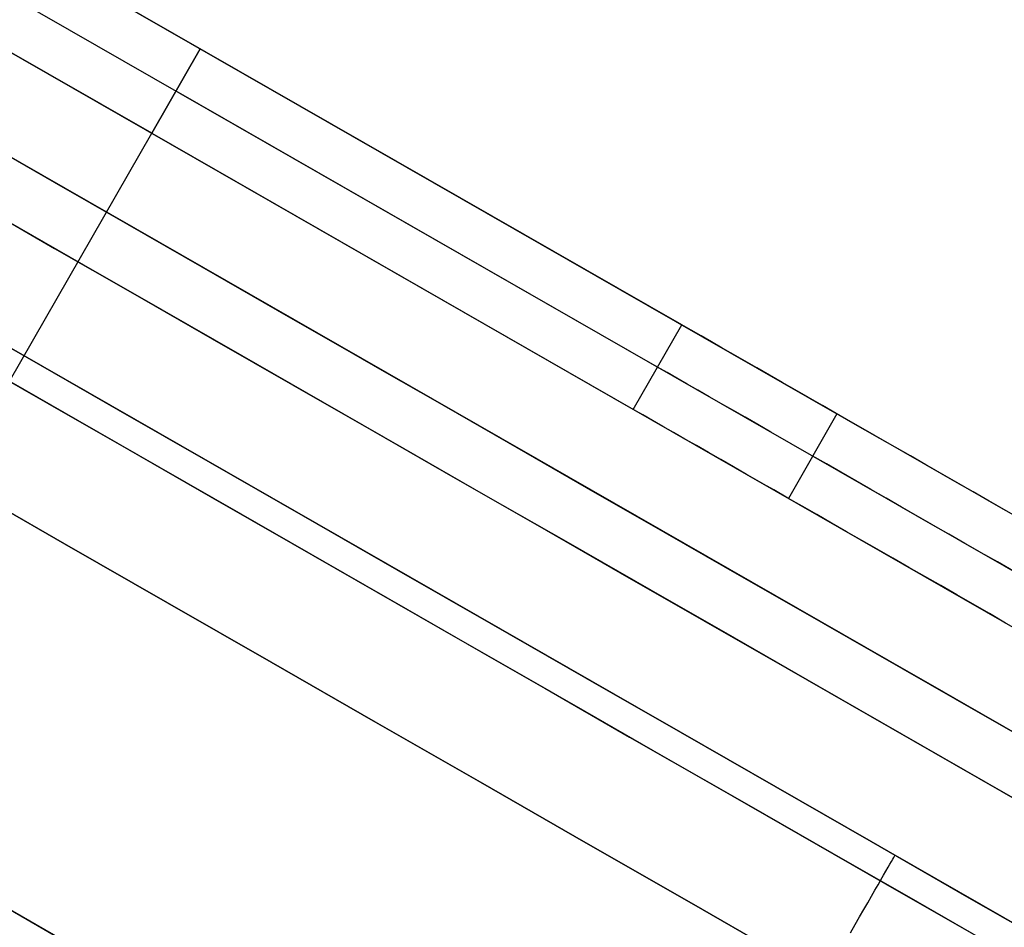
# Model space of a CAD drawing. Header units: millimetres. Extents: x -232 to 233, y -198 to 267.
# Tile 42 of 80: x 193 to 203, y -110 to -101. Entities that reach past the tile are written whole.
import ezdxf

# ---------------------------------------------------------------- set-up
doc = ezdxf.new("R2010")
doc.units = ezdxf.units.MM
doc.layers.add('Volume$Volume', color=7, linetype='Continuous', true_color=0x000000)

msp = doc.modelspace()

# ---------------------------------------------------------------- linework, layer by layer
at = {"layer": 'Volume$Volume'}
for p, q in [((175.377, -90.105, 80.55), (194.703, -101.195, 80.55)), ((199.639, -104.027, 37.424), (175.377, -90.105, 71.687)), ((175.377, -90.105, 80.55), (194.703, -101.195, 80.55)), ((199.639, -104.027, 37.424), (175.377, -90.105, 71.687)), ((199.39, -104.461, 37.424), (175.128, -90.539, 71.687)), ((199.39, -104.461, 37.424), (175.128, -90.539, 71.687)), ((194.205, -102.062, 79.55), (174.879, -90.972, 79.55)), ((199.141, -104.894, 37.424), (174.879, -90.972, 71.687)), ((194.205, -102.062, 79.55), (174.879, -90.972, 79.55)), ((199.141, -104.894, 37.424), (174.879, -90.972, 71.687)), ((230.013, -125.643, 40.55), (173.635, -93.293, 40.55)), ((230.013, -125.643, 40.55), (173.635, -93.293, 40.55)), ((226.177, -121.483, 40.55), (179.162, -94.506, 40.55)), ((226.177, -121.483, 40.55), (179.162, -94.506, 40.55)), ((185.233, -95.761, 57.768), (201.228, -104.939, 57.768)), ((185.233, -95.761, 57.768), (201.228, -104.939, 57.768)), ((184.735, -96.628, 57.768), (200.73, -105.806, 57.768)), ((184.735, -96.628, 57.768), (200.73, -105.806, 57.768)), ((194.205, -102.062, 80.55), (194.703, -101.195, 80.55)), ((194.703, -101.195, 72.09), (194.205, -102.062, 72.09)), ((194.205, -102.062, 79.55), (194.703, -101.195, 79.55)), ((194.703, -101.195, 75.82), (194.205, -102.062, 75.82)), ((194.205, -102.062, 80.05), (194.703, -101.195, 80.05)), ((194.205, -102.062, 80.55), (194.703, -101.195, 80.55)), ((194.703, -101.195, 72.09), (194.205, -102.062, 72.09)), ((194.205, -102.062, 79.55), (194.703, -101.195, 79.55)), ((194.703, -101.195, 75.82), (194.205, -102.062, 75.82)), ((194.205, -102.062, 80.05), (194.703, -101.195, 80.05)), ((194.703, -101.195, 80.55), (194.703, -101.195, 79.55)), ((194.703, -101.195, 72.09), (207.755, -108.684, 43.44)), ((194.703, -101.195, 79.55), (194.703, -101.195, 72.09)), ((194.703, -101.195, 80.55), (194.703, -101.195, 79.55)), ((194.703, -101.195, 72.09), (207.755, -108.684, 43.44)), ((194.703, -101.195, 79.55), (194.703, -101.195, 72.09)), ((194.454, -101.628, 72.09), (207.506, -109.118, 43.44)), ((194.454, -101.628, 79.55), (194.454, -101.628, 72.09)), ((194.454, -101.628, 80.55), (194.454, -101.628, 79.55)), ((194.454, -101.628, 72.09), (207.506, -109.118, 43.44)), ((194.454, -101.628, 79.55), (194.454, -101.628, 72.09)), ((194.454, -101.628, 80.55), (194.454, -101.628, 79.55)), ((186.111, -116.168, 79.55), (194.205, -102.062, 79.55)), ((186.111, -116.168, 80.55), (194.205, -102.062, 80.55)), ((186.111, -116.168, 80.05), (194.205, -102.062, 80.05)), ((186.111, -116.168, 79.55), (194.205, -102.062, 79.55)), ((186.111, -116.168, 80.55), (194.205, -102.062, 80.55)), ((186.111, -116.168, 80.05), (194.205, -102.062, 80.05)), ((194.205, -102.062, 79.55), (194.205, -102.062, 72.09)), ((194.205, -102.062, 72.09), (207.257, -109.552, 43.44)), ((194.205, -102.062, 80.55), (194.205, -102.062, 79.55)), ((194.205, -102.062, 79.55), (194.205, -102.062, 72.09)), ((194.205, -102.062, 72.09), (207.257, -109.552, 43.44)), ((194.205, -102.062, 80.55), (194.205, -102.062, 79.55)), ((192.463, -102.138, 64.965), (193.204, -102.563, 65.359)), ((192.463, -102.138, 64.965), (193.204, -102.563, 65.359)), ((193.485, -102.725, 15.602), (192.74, -102.297, 15.984)), ((193.485, -102.725, 15.602), (192.74, -102.297, 15.984)), ((193.204, -102.563, 65.359), (193.956, -102.995, 65.722)), ((193.204, -102.563, 65.359), (193.956, -102.995, 65.722)), ((194.242, -103.159, 15.249), (193.485, -102.725, 15.602)), ((194.242, -103.159, 15.249), (193.485, -102.725, 15.602)), ((192.419, -102.788, 66.653), (193.21, -103.242, 67.036)), ((192.419, -102.788, 66.653), (193.21, -103.242, 67.036)), ((193.511, -103.415, 13.929), (192.715, -102.958, 14.3)), ((193.511, -103.415, 13.929), (192.715, -102.958, 14.3)), ((193.956, -102.995, 65.722), (194.719, -103.433, 66.056)), ((193.956, -102.995, 65.722), (194.719, -103.433, 66.056)), ((193.21, -103.242, 67.036), (194.013, -103.703, 67.387)), ((193.21, -103.242, 67.036), (194.013, -103.703, 67.387)), ((195.009, -103.599, 14.927), (194.242, -103.159, 15.249)), ((195.009, -103.599, 14.927), (194.242, -103.159, 15.249)), ((194.317, -103.877, 13.59), (193.511, -103.415, 13.929)), ((194.317, -103.877, 13.59), (193.511, -103.415, 13.929)), ((194.719, -103.433, 66.056), (195.492, -103.876, 66.359)), ((194.719, -103.433, 66.056), (195.492, -103.876, 66.359)), ((195.785, -104.044, 14.636), (195.009, -103.599, 14.927)), ((195.785, -104.044, 14.636), (195.009, -103.599, 14.927)), ((194.013, -103.703, 67.387), (194.826, -104.169, 67.705)), ((194.013, -103.703, 67.387), (194.826, -104.169, 67.705)), ((192.004, -103.833, 71.014), (192.927, -104.363, 71.389)), ((192.927, -104.363, 9.711), (192.004, -103.833, 10.086)), ((192.004, -103.833, 71.014), (192.927, -104.363, 71.389)), ((192.927, -104.363, 9.711), (192.004, -103.833, 10.086)), ((195.134, -104.346, 13.284), (194.317, -103.877, 13.59)), ((195.134, -104.346, 13.284), (194.317, -103.877, 13.59)), ((195.492, -103.876, 66.359), (196.273, -104.324, 66.63)), ((195.492, -103.876, 66.359), (196.273, -104.324, 66.63)), ((196.569, -104.494, 14.376), (195.785, -104.044, 14.636)), ((196.569, -104.494, 14.376), (195.785, -104.044, 14.636)), ((199.141, -104.894, 37.424), (199.639, -104.027, 37.424)), ((199.141, -104.894, 37.424), (199.639, -104.027, 37.424)), ((199.736, -104.083, 37.266), (199.639, -104.027, 37.424)), ((199.736, -104.083, 37.266), (199.639, -104.027, 37.424)), ((199.837, -104.141, 37.112), (199.736, -104.083, 37.266)), ((199.837, -104.141, 37.112), (199.736, -104.083, 37.266)), ((199.943, -104.201, 36.962), (199.837, -104.141, 37.112)), ((199.943, -104.201, 36.962), (199.837, -104.141, 37.112)), ((194.826, -104.169, 67.705), (195.648, -104.641, 67.991)), ((194.826, -104.169, 67.705), (195.648, -104.641, 67.991)), ((200.053, -104.265, 36.816), (199.943, -104.201, 36.962)), ((200.053, -104.265, 36.816), (199.943, -104.201, 36.962)), ((195.959, -104.819, 13.01), (195.134, -104.346, 13.284)), ((195.959, -104.819, 13.01), (195.134, -104.346, 13.284)), ((196.273, -104.324, 66.63), (197.062, -104.777, 66.871)), ((196.273, -104.324, 66.63), (197.062, -104.777, 66.871)), ((200.168, -104.33, 36.675), (200.053, -104.265, 36.816)), ((200.168, -104.33, 36.675), (200.053, -104.265, 36.816)), ((200.287, -104.399, 36.539), (200.168, -104.33, 36.675)), ((200.287, -104.399, 36.539), (200.168, -104.33, 36.675)), ((192.318, -104.361, 67.58), (193.137, -104.831, 67.938)), ((192.318, -104.361, 67.58), (193.137, -104.831, 67.938)), ((192.927, -104.363, 71.389), (193.861, -104.899, 71.726)), ((193.861, -104.899, 9.374), (192.927, -104.363, 9.711)), ((192.927, -104.363, 71.389), (193.861, -104.899, 71.726)), ((193.861, -104.899, 9.374), (192.927, -104.363, 9.711)), ((200.409, -104.469, 36.408), (200.287, -104.399, 36.539)), ((200.409, -104.469, 36.408), (200.287, -104.399, 36.539)), ((193.448, -105.009, 13.036), (192.625, -104.537, 13.382)), ((193.448, -105.009, 13.036), (192.625, -104.537, 13.382)), ((197.36, -104.948, 14.148), (196.569, -104.494, 14.376)), ((197.36, -104.948, 14.148), (196.569, -104.494, 14.376)), ((199.487, -104.516, 37.266), (199.39, -104.461, 37.424)), ((199.487, -104.516, 37.266), (199.39, -104.461, 37.424)), ((199.588, -104.574, 37.112), (199.487, -104.516, 37.266)), ((199.588, -104.574, 37.112), (199.487, -104.516, 37.266)), ((200.536, -104.542, 36.281), (200.409, -104.469, 36.408)), ((200.536, -104.542, 36.281), (200.409, -104.469, 36.408)), ((200.667, -104.617, 36.16), (200.536, -104.542, 36.281)), ((200.667, -104.617, 36.16), (200.536, -104.542, 36.281)), ((195.648, -104.641, 67.991), (196.478, -105.117, 68.244)), ((195.648, -104.641, 67.991), (196.478, -105.117, 68.244)), ((199.694, -104.635, 36.962), (199.588, -104.574, 37.112)), ((199.694, -104.635, 36.962), (199.588, -104.574, 37.112)), ((199.804, -104.698, 36.816), (199.694, -104.635, 36.962)), ((199.804, -104.698, 36.816), (199.694, -104.635, 36.962)), ((200.801, -104.694, 36.044), (200.667, -104.617, 36.16)), ((200.801, -104.694, 36.044), (200.667, -104.617, 36.16)), ((199.919, -104.764, 36.675), (199.804, -104.698, 36.816)), ((199.919, -104.764, 36.675), (199.804, -104.698, 36.816)), ((200.938, -104.772, 35.933), (200.801, -104.694, 36.044)), ((200.938, -104.772, 35.933), (200.801, -104.694, 36.044)), ((193.137, -104.831, 67.938), (193.967, -105.307, 68.263)), ((193.137, -104.831, 67.938), (193.967, -105.307, 68.263)), ((196.792, -105.297, 12.77), (195.959, -104.819, 13.01)), ((196.792, -105.297, 12.77), (195.959, -104.819, 13.01)), ((197.062, -104.777, 66.871), (197.858, -105.234, 67.079)), ((197.062, -104.777, 66.871), (197.858, -105.234, 67.079)), ((200.038, -104.832, 36.539), (199.919, -104.764, 36.675)), ((200.038, -104.832, 36.539), (199.919, -104.764, 36.675)), ((200.161, -104.903, 36.408), (200.038, -104.832, 36.539)), ((200.161, -104.903, 36.408), (200.038, -104.832, 36.539)), ((201.079, -104.853, 35.828), (200.938, -104.772, 35.933)), ((201.079, -104.853, 35.828), (200.938, -104.772, 35.933)), ((201.222, -104.936, 35.729), (201.079, -104.853, 35.828)), ((201.222, -104.936, 35.729), (201.079, -104.853, 35.828)), ((193.861, -104.899, 71.726), (194.804, -105.44, 72.026)), ((194.804, -105.44, 9.074), (193.861, -104.899, 9.374)), ((193.861, -104.899, 71.726), (194.804, -105.44, 72.026)), ((194.804, -105.44, 9.074), (193.861, -104.899, 9.374)), ((198.158, -105.406, 13.951), (197.36, -104.948, 14.148)), ((198.158, -105.406, 13.951), (197.36, -104.948, 14.148)), ((199.238, -104.95, 37.266), (199.141, -104.894, 37.424)), ((199.238, -104.95, 37.266), (199.141, -104.894, 37.424)), ((199.339, -105.008, 37.112), (199.238, -104.95, 37.266)), ((199.339, -105.008, 37.112), (199.238, -104.95, 37.266)), ((200.287, -104.975, 36.281), (200.161, -104.903, 36.408)), ((200.287, -104.975, 36.281), (200.161, -104.903, 36.408)), ((201.229, -104.939, 57.765), (200.731, -105.807, 57.765)), ((201.229, -104.939, 57.765), (200.731, -105.807, 57.765)), ((201.369, -105.02, 35.635), (201.222, -104.936, 35.729)), ((201.369, -105.02, 35.635), (201.222, -104.936, 35.729)), ((194.281, -105.487, 12.724), (193.448, -105.009, 13.036)), ((194.281, -105.487, 12.724), (193.448, -105.009, 13.036)), ((199.445, -105.069, 36.962), (199.339, -105.008, 37.112)), ((199.445, -105.069, 36.962), (199.339, -105.008, 37.112)), ((200.418, -105.05, 36.16), (200.287, -104.975, 36.281)), ((200.418, -105.05, 36.16), (200.287, -104.975, 36.281)), ((200.552, -105.127, 36.044), (200.418, -105.05, 36.16)), ((200.552, -105.127, 36.044), (200.418, -105.05, 36.16)), ((201.519, -105.106, 35.548), (201.369, -105.02, 35.635)), ((201.519, -105.106, 35.548), (201.369, -105.02, 35.635)), ((196.478, -105.117, 68.244), (197.315, -105.598, 68.463)), ((196.478, -105.117, 68.244), (197.315, -105.598, 68.463)), ((199.555, -105.132, 36.816), (199.445, -105.069, 36.962)), ((199.555, -105.132, 36.816), (199.445, -105.069, 36.962)), ((199.67, -105.198, 36.675), (199.555, -105.132, 36.816)), ((199.67, -105.198, 36.675), (199.555, -105.132, 36.816)), ((200.689, -105.206, 35.933), (200.552, -105.127, 36.044)), ((200.689, -105.206, 35.933), (200.552, -105.127, 36.044)), ((201.67, -105.193, 35.466), (201.519, -105.106, 35.548)), ((201.67, -105.193, 35.466), (201.519, -105.106, 35.548)), ((197.858, -105.234, 67.079), (198.659, -105.694, 67.256)), ((197.858, -105.234, 67.079), (198.659, -105.694, 67.256)), ((199.789, -105.266, 36.539), (199.67, -105.198, 36.675)), ((199.789, -105.266, 36.539), (199.67, -105.198, 36.675)), ((200.83, -105.287, 35.828), (200.689, -105.206, 35.933)), ((200.83, -105.287, 35.828), (200.689, -105.206, 35.933)), ((201.825, -105.281, 35.391), (201.67, -105.193, 35.466)), ((201.825, -105.281, 35.391), (201.67, -105.193, 35.466)), ((193.967, -105.307, 68.263), (194.806, -105.788, 68.555)), ((193.967, -105.307, 68.263), (194.806, -105.788, 68.555)), ((197.631, -105.779, 12.563), (196.792, -105.297, 12.77)), ((197.631, -105.779, 12.563), (196.792, -105.297, 12.77)), ((199.912, -105.336, 36.408), (199.789, -105.266, 36.539)), ((199.912, -105.336, 36.408), (199.789, -105.266, 36.539)), ((200.038, -105.409, 36.281), (199.912, -105.336, 36.408)), ((200.038, -105.409, 36.281), (199.912, -105.336, 36.408)), ((200.974, -105.369, 35.729), (200.83, -105.287, 35.828)), ((200.974, -105.369, 35.729), (200.83, -105.287, 35.828)), ((201.981, -105.371, 35.321), (201.825, -105.281, 35.391)), ((201.981, -105.371, 35.321), (201.825, -105.281, 35.391)), ((194.804, -105.44, 72.026), (195.756, -105.986, 72.288)), ((195.756, -105.986, 8.812), (194.804, -105.44, 9.074)), ((194.804, -105.44, 72.026), (195.756, -105.986, 72.288)), ((195.756, -105.986, 8.812), (194.804, -105.44, 9.074)), ((198.962, -105.867, 13.787), (198.158, -105.406, 13.951)), ((198.962, -105.867, 13.787), (198.158, -105.406, 13.951)), ((200.169, -105.484, 36.16), (200.038, -105.409, 36.281)), ((200.169, -105.484, 36.16), (200.038, -105.409, 36.281)), ((201.12, -105.453, 35.635), (200.974, -105.369, 35.729)), ((201.12, -105.453, 35.635), (200.974, -105.369, 35.729)), ((201.27, -105.539, 35.548), (201.12, -105.453, 35.635)), ((201.27, -105.539, 35.548), (201.12, -105.453, 35.635)), ((202.14, -105.462, 35.258), (201.981, -105.371, 35.321)), ((202.14, -105.462, 35.258), (201.981, -105.371, 35.321)), ((202.3, -105.554, 35.202), (202.14, -105.462, 35.258)), ((202.3, -105.554, 35.202), (202.14, -105.462, 35.258)), ((195.123, -105.97, 12.445), (194.281, -105.487, 12.724)), ((195.123, -105.97, 12.445), (194.281, -105.487, 12.724)), ((200.303, -105.561, 36.044), (200.169, -105.484, 36.16)), ((200.303, -105.561, 36.044), (200.169, -105.484, 36.16)), ((200.44, -105.64, 35.933), (200.303, -105.561, 36.044)), ((200.44, -105.64, 35.933), (200.303, -105.561, 36.044)), ((201.422, -105.626, 35.466), (201.27, -105.539, 35.548)), ((201.422, -105.626, 35.466), (201.27, -105.539, 35.548)), ((202.462, -105.647, 35.152), (202.3, -105.554, 35.202)), ((202.462, -105.647, 35.152), (202.3, -105.554, 35.202)), ((197.315, -105.598, 68.463), (198.159, -106.082, 68.649)), ((197.315, -105.598, 68.463), (198.159, -106.082, 68.649)), ((200.581, -105.72, 35.828), (200.44, -105.64, 35.933)), ((200.581, -105.72, 35.828), (200.44, -105.64, 35.933)), ((201.576, -105.715, 35.391), (201.422, -105.626, 35.466)), ((201.576, -105.715, 35.391), (201.422, -105.626, 35.466)), ((202.625, -105.741, 35.108), (202.462, -105.647, 35.152)), ((202.625, -105.741, 35.108), (202.462, -105.647, 35.152)), ((192.265, -105.672, 75.118), (193.311, -106.272, 75.451)), ((193.311, -106.272, 5.65), (192.265, -105.672, 5.982)), ((192.265, -105.672, 75.118), (193.311, -106.272, 75.451)), ((193.311, -106.272, 5.65), (192.265, -105.672, 5.982)), ((198.659, -105.694, 67.256), (199.466, -106.156, 67.4)), ((198.659, -105.694, 67.256), (199.466, -106.156, 67.4)), ((200.725, -105.803, 35.729), (200.581, -105.72, 35.828)), ((200.725, -105.803, 35.729), (200.581, -105.72, 35.828)), ((201.732, -105.805, 35.321), (201.576, -105.715, 35.391)), ((201.732, -105.805, 35.321), (201.576, -105.715, 35.391)), ((202.79, -105.835, 35.071), (202.625, -105.741, 35.108)), ((202.79, -105.835, 35.071), (202.625, -105.741, 35.108)), ((194.806, -105.788, 68.555), (195.653, -106.274, 68.813)), ((194.806, -105.788, 68.555), (195.653, -106.274, 68.813)), ((198.477, -106.264, 12.39), (197.631, -105.779, 12.563)), ((198.477, -106.264, 12.39), (197.631, -105.779, 12.563)), ((200.871, -105.887, 35.635), (200.725, -105.803, 35.729)), ((200.871, -105.887, 35.635), (200.725, -105.803, 35.729)), ((201.891, -105.896, 35.258), (201.732, -105.805, 35.321)), ((201.891, -105.896, 35.258), (201.732, -105.805, 35.321)), ((202.955, -105.93, 35.041), (202.79, -105.835, 35.071)), ((202.955, -105.93, 35.041), (202.79, -105.835, 35.071)), ((199.77, -106.331, 13.655), (198.962, -105.867, 13.787)), ((199.77, -106.331, 13.655), (198.962, -105.867, 13.787)), ((201.021, -105.973, 35.548), (200.871, -105.887, 35.635)), ((201.021, -105.973, 35.548), (200.871, -105.887, 35.635)), ((202.051, -105.988, 35.202), (201.891, -105.896, 35.258)), ((202.051, -105.988, 35.202), (201.891, -105.896, 35.258)), ((195.973, -106.458, 12.2), (195.123, -105.97, 12.445)), ((195.973, -106.458, 12.2), (195.123, -105.97, 12.445)), ((195.756, -105.986, 72.288), (196.715, -106.536, 72.512)), ((196.715, -106.536, 8.588), (195.756, -105.986, 8.812)), ((195.756, -105.986, 72.288), (196.715, -106.536, 72.512)), ((196.715, -106.536, 8.588), (195.756, -105.986, 8.812)), ((201.173, -106.06, 35.466), (201.021, -105.973, 35.548)), ((201.173, -106.06, 35.466), (201.021, -105.973, 35.548)), ((201.327, -106.149, 35.391), (201.173, -106.06, 35.466)), ((201.327, -106.149, 35.391), (201.173, -106.06, 35.466)), ((202.213, -106.081, 35.152), (202.051, -105.988, 35.202)), ((202.213, -106.081, 35.152), (202.051, -105.988, 35.202)), ((198.159, -106.082, 68.649), (199.007, -106.569, 68.801)), ((198.159, -106.082, 68.649), (199.007, -106.569, 68.801)), ((199.466, -106.156, 67.4), (200.276, -106.621, 67.512)), ((199.466, -106.156, 67.4), (200.276, -106.621, 67.512)), ((201.484, -106.238, 35.321), (201.327, -106.149, 35.391)), ((201.484, -106.238, 35.321), (201.327, -106.149, 35.391)), ((202.376, -106.174, 35.108), (202.213, -106.081, 35.152)), ((202.376, -106.174, 35.108), (202.213, -106.081, 35.152)), ((199.327, -106.752, 12.251), (198.477, -106.264, 12.39)), ((199.327, -106.752, 12.251), (198.477, -106.264, 12.39)), ((201.642, -106.329, 35.258), (201.484, -106.238, 35.321)), ((201.642, -106.329, 35.258), (201.484, -106.238, 35.321)), ((202.541, -106.269, 35.071), (202.376, -106.174, 35.108)), ((202.541, -106.269, 35.071), (202.376, -106.174, 35.108)), ((202.706, -106.364, 35.041), (202.541, -106.269, 35.071)), ((202.706, -106.364, 35.041), (202.541, -106.269, 35.071)), ((193.311, -106.272, 75.451), (194.367, -106.877, 75.741)), ((194.367, -106.877, 5.359), (193.311, -106.272, 5.65)), ((193.311, -106.272, 75.451), (194.367, -106.877, 75.741)), ((194.367, -106.877, 5.359), (193.311, -106.272, 5.65)), ((195.653, -106.274, 68.813), (196.508, -106.765, 69.037)), ((195.653, -106.274, 68.813), (196.508, -106.765, 69.037)), ((200.581, -106.796, 13.555), (199.77, -106.331, 13.655)), ((200.581, -106.796, 13.555), (199.77, -106.331, 13.655)), ((201.802, -106.421, 35.202), (201.642, -106.329, 35.258)), ((201.802, -106.421, 35.202), (201.642, -106.329, 35.258)), ((202.873, -106.459, 35.017), (202.706, -106.364, 35.041)), ((202.873, -106.459, 35.017), (202.706, -106.364, 35.041)), ((196.83, -106.95, 11.988), (195.973, -106.458, 12.2)), ((196.83, -106.95, 11.988), (195.973, -106.458, 12.2)), ((201.964, -106.514, 35.152), (201.802, -106.421, 35.202)), ((201.964, -106.514, 35.152), (201.802, -106.421, 35.202)), ((203.04, -106.555, 35), (202.873, -106.459, 35.017)), ((203.04, -106.555, 35), (202.873, -106.459, 35.017)), ((196.715, -106.536, 72.512), (197.68, -107.09, 72.697)), ((197.68, -107.09, 8.403), (196.715, -106.536, 8.588)), ((196.715, -106.536, 72.512), (197.68, -107.09, 72.697)), ((197.68, -107.09, 8.403), (196.715, -106.536, 8.588)), ((199.007, -106.569, 68.801), (199.86, -107.058, 68.919)), ((199.007, -106.569, 68.801), (199.86, -107.058, 68.919)), ((202.128, -106.608, 35.108), (201.964, -106.514, 35.152)), ((202.128, -106.608, 35.108), (201.964, -106.514, 35.152)), ((200.276, -106.621, 67.512), (201.089, -107.088, 67.591)), ((200.276, -106.621, 67.512), (201.089, -107.088, 67.591)), ((202.292, -106.702, 35.071), (202.128, -106.608, 35.108)), ((202.292, -106.702, 35.071), (202.128, -106.608, 35.108)), ((196.508, -106.765, 69.037), (197.368, -107.259, 69.226)), ((196.508, -106.765, 69.037), (197.368, -107.259, 69.226)), ((200.181, -107.242, 12.146), (199.327, -106.752, 12.251)), ((200.181, -107.242, 12.146), (199.327, -106.752, 12.251)), ((202.458, -106.797, 35.041), (202.292, -106.702, 35.071)), ((202.458, -106.797, 35.041), (202.292, -106.702, 35.071)), ((201.395, -107.263, 13.488), (200.581, -106.796, 13.555)), ((201.395, -107.263, 13.488), (200.581, -106.796, 13.555)), ((202.624, -106.893, 35.017), (202.458, -106.797, 35.041)), ((202.624, -106.893, 35.017), (202.458, -106.797, 35.041)), ((194.367, -106.877, 75.741), (195.43, -107.488, 75.989)), ((195.43, -107.488, 5.111), (194.367, -106.877, 5.359)), ((194.367, -106.877, 75.741), (195.43, -107.488, 75.989)), ((195.43, -107.488, 5.111), (194.367, -106.877, 5.359)), ((197.693, -107.445, 11.812), (196.83, -106.95, 11.988)), ((197.693, -107.445, 11.812), (196.83, -106.95, 11.988)), ((202.791, -106.988, 35), (202.624, -106.893, 35.017)), ((202.791, -106.988, 35), (202.624, -106.893, 35.017)), ((199.86, -107.058, 68.919), (200.715, -107.549, 69.002)), ((199.86, -107.058, 68.919), (200.715, -107.549, 69.002)), ((202.958, -107.085, 34.99), (202.791, -106.988, 35)), ((202.958, -107.085, 34.99), (202.791, -106.988, 35)), ((197.68, -107.09, 72.697), (198.65, -107.647, 72.844)), ((198.65, -107.647, 8.257), (197.68, -107.09, 8.403)), ((197.68, -107.09, 72.697), (198.65, -107.647, 72.844)), ((198.65, -107.647, 8.257), (197.68, -107.09, 8.403)), ((201.089, -107.088, 67.591), (201.904, -107.555, 67.638)), ((201.089, -107.088, 67.591), (201.904, -107.555, 67.638)), ((197.368, -107.259, 69.226), (198.234, -107.755, 69.381)), ((197.368, -107.259, 69.226), (198.234, -107.755, 69.381)), ((201.037, -107.733, 12.075), (200.181, -107.242, 12.146)), ((201.037, -107.733, 12.075), (200.181, -107.242, 12.146)), ((202.21, -107.731, 13.453), (201.395, -107.263, 13.488)), ((202.21, -107.731, 13.453), (201.395, -107.263, 13.488)), ((198.56, -107.943, 11.67), (197.693, -107.445, 11.812)), ((198.56, -107.943, 11.67), (197.693, -107.445, 11.812)), ((195.43, -107.488, 75.989), (196.5, -108.102, 76.194)), ((196.5, -108.102, 4.906), (195.43, -107.488, 5.111)), ((195.43, -107.488, 75.989), (196.5, -108.102, 76.194)), ((196.5, -108.102, 4.906), (195.43, -107.488, 5.111)), ((200.715, -107.549, 69.002), (201.573, -108.041, 69.052)), ((200.715, -107.549, 69.002), (201.573, -108.041, 69.052)), ((201.904, -107.555, 67.638), (202.72, -108.024, 67.653)), ((201.904, -107.555, 67.638), (202.72, -108.024, 67.653)), ((198.65, -107.647, 72.844), (199.624, -108.206, 72.951)), ((199.624, -108.206, 8.149), (198.65, -107.647, 8.257)), ((198.65, -107.647, 72.844), (199.624, -108.206, 72.951)), ((199.624, -108.206, 8.149), (198.65, -107.647, 8.257)), ((198.234, -107.755, 69.381), (199.104, -108.255, 69.502)), ((198.234, -107.755, 69.381), (199.104, -108.255, 69.502)), ((201.895, -108.226, 12.039), (201.037, -107.733, 12.075)), ((201.895, -108.226, 12.039), (201.037, -107.733, 12.075)), ((203.026, -108.199, 13.451), (202.21, -107.731, 13.453)), ((203.026, -108.199, 13.451), (202.21, -107.731, 13.453)), ((199.432, -108.443, 11.563), (198.56, -107.943, 11.67)), ((199.432, -108.443, 11.563), (198.56, -107.943, 11.67)), ((201.573, -108.041, 69.052), (202.431, -108.533, 69.067)), ((201.573, -108.041, 69.052), (202.431, -108.533, 69.067)), ((202.669, -107.994, 13.448), (202.669, -107.994, 67.653)), ((202.669, -107.994, 13.448), (202.669, -107.994, 67.653)), ((202.72, -108.024, 67.653), (203.536, -108.492, 67.634)), ((202.72, -108.024, 67.653), (203.536, -108.492, 67.634)), ((196.5, -108.102, 76.194), (197.576, -108.719, 76.357)), ((197.576, -108.719, 4.744), (196.5, -108.102, 4.906)), ((196.5, -108.102, 76.194), (197.576, -108.719, 76.357)), ((197.576, -108.719, 4.744), (196.5, -108.102, 4.906)), ((199.104, -108.255, 69.502), (199.977, -108.756, 69.587)), ((199.104, -108.255, 69.502), (199.977, -108.756, 69.587)), ((199.624, -108.206, 72.951), (200.601, -108.766, 73.02)), ((200.601, -108.766, 8.081), (199.624, -108.206, 8.149)), ((199.624, -108.206, 72.951), (200.601, -108.766, 73.02)), ((200.601, -108.766, 8.081), (199.624, -108.206, 8.149)), ((202.753, -108.718, 12.037), (201.895, -108.226, 12.039)), ((202.753, -108.718, 12.037), (201.895, -108.226, 12.039)), ((200.305, -108.944, 11.49), (199.432, -108.443, 11.563)), ((200.305, -108.944, 11.49), (199.432, -108.443, 11.563)), ((202.431, -108.533, 69.067), (203.289, -109.026, 69.048)), ((202.431, -108.533, 69.067), (203.289, -109.026, 69.048)), ((197.576, -108.719, 76.357), (198.656, -109.339, 76.476)), ((198.656, -109.339, 4.625), (197.576, -108.719, 4.744)), ((197.576, -108.719, 76.357), (198.656, -109.339, 76.476)), ((198.656, -109.339, 4.625), (197.576, -108.719, 4.744)), ((199.977, -108.756, 69.587), (200.852, -109.258, 69.637)), ((199.977, -108.756, 69.587), (200.852, -109.258, 69.637)), ((200.601, -108.766, 73.02), (201.579, -109.327, 73.049)), ((201.579, -109.327, 8.051), (200.601, -108.766, 8.081)), ((200.601, -108.766, 73.02), (201.579, -109.327, 73.049)), ((201.579, -109.327, 8.051), (200.601, -108.766, 8.081)), ((203.612, -109.211, 12.069), (202.753, -108.718, 12.037)), ((203.612, -109.211, 12.069), (202.753, -108.718, 12.037)), ((201.181, -109.446, 11.453), (200.305, -108.944, 11.49)), ((201.181, -109.446, 11.453), (200.305, -108.944, 11.49)), ((200.852, -109.258, 69.637), (201.728, -109.76, 69.653)), ((200.852, -109.258, 69.637), (201.728, -109.76, 69.653)), ((198.656, -109.339, 76.476), (199.739, -109.96, 76.552)), ((199.739, -109.96, 4.549), (198.656, -109.339, 4.625)), ((198.656, -109.339, 76.476), (199.739, -109.96, 76.552)), ((199.739, -109.96, 4.549), (198.656, -109.339, 4.625)), ((201.579, -109.327, 73.049), (202.558, -109.889, 73.039)), ((202.558, -109.889, 8.061), (201.579, -109.327, 8.051)), ((201.579, -109.327, 73.049), (202.558, -109.889, 73.039)), ((202.558, -109.889, 8.061), (201.579, -109.327, 8.051)), ((202.057, -109.949, 11.451), (201.181, -109.446, 11.453)), ((202.057, -109.949, 11.451), (201.181, -109.446, 11.453)), ((201.801, -109.508, 73.731), (201.811, -109.491, 73.562)), ((201.801, -109.508, 7.369), (201.811, -109.491, 7.539)), ((201.801, -109.508, 73.731), (201.811, -109.491, 73.562)), ((201.801, -109.508, 7.369), (201.811, -109.491, 7.539)), ((201.811, -109.491, 73.562), (201.818, -109.478, 73.391)), ((201.811, -109.491, 7.539), (201.818, -109.478, 7.709)), ((201.811, -109.491, 73.562), (201.818, -109.478, 73.391)), ((201.811, -109.491, 7.539), (201.818, -109.478, 7.709)), ((201.818, -109.478, 73.391), (201.822, -109.47, 73.221)), ((201.818, -109.478, 7.709), (201.822, -109.47, 7.88)), ((201.818, -109.478, 73.391), (201.822, -109.47, 73.221)), ((201.818, -109.478, 7.709), (201.822, -109.47, 7.88)), ((201.822, -109.47, 73.221), (201.824, -109.468, 73.05)), ((201.822, -109.47, 7.88), (201.824, -109.468, 8.05)), ((201.822, -109.47, 73.221), (201.824, -109.468, 73.05)), ((201.822, -109.47, 7.88), (201.824, -109.468, 8.05)), ((201.824, -109.468, 8.05), (201.824, -109.468, 73.05)), ((201.824, -109.468, 8.05), (201.824, -109.468, 73.05)), ((201.731, -109.629, 74.399), (201.753, -109.591, 74.234)), ((201.731, -109.629, 6.701), (201.753, -109.591, 6.866)), ((201.731, -109.629, 74.399), (201.753, -109.591, 74.234)), ((201.731, -109.629, 6.701), (201.753, -109.591, 6.866)), ((201.753, -109.591, 74.234), (201.772, -109.559, 74.067)), ((201.753, -109.591, 6.866), (201.772, -109.559, 7.033)), ((201.753, -109.591, 74.234), (201.772, -109.559, 74.067)), ((201.753, -109.591, 6.866), (201.772, -109.559, 7.033)), ((201.772, -109.559, 74.067), (201.787, -109.531, 73.9)), ((201.772, -109.559, 7.033), (201.787, -109.531, 7.201)), ((201.772, -109.559, 74.067), (201.787, -109.531, 73.9)), ((201.772, -109.559, 7.033), (201.787, -109.531, 7.201)), ((201.787, -109.531, 73.9), (201.801, -109.508, 73.731)), ((201.787, -109.531, 7.201), (201.801, -109.508, 7.369)), ((201.787, -109.531, 73.9), (201.801, -109.508, 73.731)), ((201.787, -109.531, 7.201), (201.801, -109.508, 7.369)), ((201.68, -109.718, 74.725), (201.707, -109.671, 74.563)), ((201.68, -109.718, 6.376), (201.707, -109.671, 6.538)), ((201.68, -109.718, 74.725), (201.707, -109.671, 74.563)), ((201.68, -109.718, 6.376), (201.707, -109.671, 6.538)), ((201.707, -109.671, 74.563), (201.731, -109.629, 74.399)), ((201.707, -109.671, 6.538), (201.731, -109.629, 6.701)), ((201.707, -109.671, 74.563), (201.731, -109.629, 74.399)), ((201.707, -109.671, 6.538), (201.731, -109.629, 6.701)), ((192.334, -109.787, 77.171), (193.44, -110.422, 77.429)), ((193.44, -110.422, 3.671), (192.334, -109.787, 3.929)), ((192.334, -109.787, 77.171), (193.44, -110.422, 77.429)), ((193.44, -110.422, 3.671), (192.334, -109.787, 3.929)), ((201.618, -109.827, 75.042), (201.65, -109.77, 74.884)), ((201.618, -109.827, 6.058), (201.65, -109.77, 6.216)), ((201.618, -109.827, 75.042), (201.65, -109.77, 74.884)), ((201.618, -109.827, 6.058), (201.65, -109.77, 6.216)), ((201.65, -109.77, 74.884), (201.68, -109.718, 74.725)), ((201.65, -109.77, 6.216), (201.68, -109.718, 6.376)), ((201.65, -109.77, 74.884), (201.68, -109.718, 74.725)), ((201.65, -109.77, 6.216), (201.68, -109.718, 6.376)), ((201.728, -109.76, 69.653), (202.604, -110.263, 69.633)), ((201.728, -109.76, 69.653), (202.604, -110.263, 69.633)), ((201.545, -109.954, 75.351), (201.582, -109.888, 75.198)), ((201.545, -109.954, 5.75), (201.582, -109.888, 5.903)), ((201.545, -109.954, 75.351), (201.582, -109.888, 75.198)), ((201.545, -109.954, 5.75), (201.582, -109.888, 5.903)), ((201.582, -109.888, 75.198), (201.618, -109.827, 75.042)), ((201.582, -109.888, 5.903), (201.618, -109.827, 6.058)), ((201.582, -109.888, 75.198), (201.618, -109.827, 75.042)), ((201.582, -109.888, 5.903), (201.618, -109.827, 6.058)), ((202.558, -109.889, 73.039), (203.535, -110.45, 72.99)), ((203.535, -110.45, 8.11), (202.558, -109.889, 8.061)), ((202.558, -109.889, 73.039), (203.535, -110.45, 72.99)), ((203.535, -110.45, 8.11), (202.558, -109.889, 8.061)), ((199.739, -109.96, 76.552), (200.824, -110.582, 76.584)), ((200.824, -110.582, 4.516), (199.739, -109.96, 4.549)), ((199.739, -109.96, 76.552), (200.824, -110.582, 76.584)), ((200.824, -110.582, 4.516), (199.739, -109.96, 4.549)), ((201.504, -110.024, 75.501), (201.545, -109.954, 75.351)), ((201.504, -110.024, 5.6), (201.545, -109.954, 5.75)), ((201.504, -110.024, 75.501), (201.545, -109.954, 75.351)), ((201.504, -110.024, 5.6), (201.545, -109.954, 5.75)), ((202.933, -110.452, 11.484), (202.057, -109.949, 11.451)), ((202.933, -110.452, 11.484), (202.057, -109.949, 11.451)), ((201.416, -110.178, 75.792), (201.461, -110.099, 75.648)), ((201.416, -110.178, 5.308), (201.461, -110.099, 5.452)), ((201.416, -110.178, 75.792), (201.461, -110.099, 75.648)), ((201.416, -110.178, 5.308), (201.461, -110.099, 5.452)), ((201.461, -110.099, 75.648), (201.504, -110.024, 75.501)), ((201.461, -110.099, 5.452), (201.504, -110.024, 5.6)), ((201.461, -110.099, 75.648), (201.504, -110.024, 75.501)), ((201.461, -110.099, 5.452), (201.504, -110.024, 5.6)), ((201.368, -110.262, 75.934), (201.416, -110.178, 75.792)), ((201.368, -110.262, 5.167), (201.416, -110.178, 5.308)), ((201.368, -110.262, 75.934), (201.416, -110.178, 75.792)), ((201.368, -110.262, 5.167), (201.416, -110.178, 5.308))]:
    msp.add_line(p, q, dxfattribs=at)

doc.saveas('drawing.dxf')
